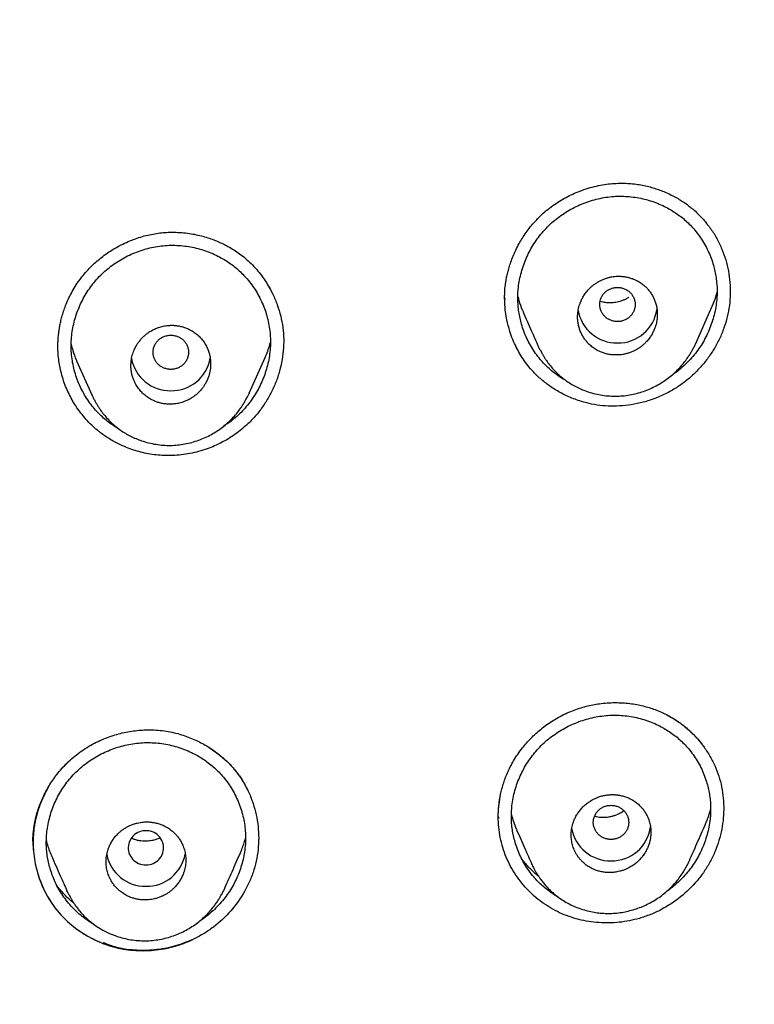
# Model space of a CAD drawing. Header units: millimetres. Extents: x 8 to 601, y 12 to 948.
# Tile 99 of 125: x 332 to 349, y 889 to 911. Entities that reach past the tile are written whole.
import ezdxf

# ---------------------------------------------------------------- set-up
doc = ezdxf.new("R2010")
doc.units = ezdxf.units.MM

msp = doc.modelspace()

# ---------------------------------------------------------------- linework, layer by layer
at = {"color": 7, "linetype": 'Continuous', "lineweight": 30}
for p, q in [((342.953, 905.114), (342.954, 905.097)), ((347.269, 904.092), (347.633, 904.917)), ((343.718, 904.014), (343.713, 904.025)), ((347.267, 904.093), (347.264, 904.086)), ((337.184, 902.966), (337.543, 903.778)), ((333.286, 903.703), (333.633, 902.917)), ((333.633, 902.918), (333.63, 902.927)), ((337.182, 902.966), (337.18, 902.961)), ((332.918, 894.459), (333.179, 894.716)), ((332.343, 893.251), (332.441, 893.632)), ((342.808, 893.404), (342.808, 893.391)), ((342.816, 893.393), (342.817, 893.368)), ((332.303, 892.75), (332.329, 893.174)), ((332.302, 892.833), (332.302, 892.825)), ((343.568, 892.326), (343.566, 892.33)), ((347.122, 892.41), (347.117, 892.398)), ((336.618, 891.768), (336.592, 891.708)), ((333.075, 891.709), (333.067, 891.73))]:
    msp.add_line(p, q, dxfattribs=at)
at = {"color": 7, "linetype": 'Continuous', "lineweight": 30, "flags": 128}
msp.add_lwpolyline([(334.85, 892.314), (334.893, 892.316), (334.935, 892.323), (334.976, 892.334), (335.016, 892.349), (335.053, 892.368), (335.089, 892.39), (335.122, 892.417), (335.151, 892.446), (335.178, 892.478), (335.2, 892.513), (335.219, 892.55), (335.233, 892.589), (335.243, 892.629), (335.249, 892.67), (335.25, 892.711), (335.247, 892.752), (335.239, 892.792), (335.227, 892.832), (335.21, 892.869), (335.189, 892.905), (335.165, 892.939), (335.137, 892.97), (335.106, 892.998), (335.071, 893.022), (335.035, 893.043), (334.996, 893.06), (334.956, 893.073), (334.914, 893.082), (334.872, 893.086), (334.829, 893.086), (334.787, 893.082), (334.745, 893.073), (334.705, 893.06), (334.666, 893.043), (334.629, 893.022), (334.595, 892.998), (334.564, 892.97), (334.536, 892.939), (334.511, 892.905), (334.491, 892.869), (334.474, 892.832), (334.462, 892.792), (334.454, 892.752), (334.45, 892.711), (334.452, 892.67), (334.457, 892.629), (334.467, 892.589), (334.482, 892.55), (334.5, 892.513), (334.523, 892.478), (334.549, 892.446), (334.579, 892.417), (334.612, 892.39), (334.647, 892.368), (334.685, 892.349), (334.725, 892.334), (334.766, 892.323), (334.808, 892.316), (334.85, 892.314)], dxfattribs=at)
at = {"color": 7, "linetype": 'Continuous', "lineweight": 30}
for centre, radius, start, end in [((345.487, 904.993), 0.89, 190.0392, 270.7981), ((345.512, 904.991), 0.889, 269.1499, 351.8222), ((335.4, 903.914), 0.891, 190.6953, 270.7616), ((335.425, 903.913), 0.89, 269.1698, 350.1696), ((345.341, 893.296), 0.891, 190.2315, 270.7959), ((345.366, 893.294), 0.889, 269.1477, 352.011), ((334.839, 892.723), 0.892, 191.4192, 270.7532), ((334.862, 892.722), 0.891, 269.2364, 349.479)]:
    msp.add_arc(centre, radius, start, end, dxfattribs=at)
for points, knots in [([(367.724, 842.606), (368.186, 843.834), (369.104, 846.279), (370.088, 850.049), (370.862, 853.83), (371.446, 857.622), (371.933, 861.808), (372.287, 866.387), (372.497, 871.352), (372.592, 876.9), (372.582, 883.029), (372.57, 889.759), (372.467, 896.508), (372.148, 903.286), (371.604, 908.942), (370.934, 913.465), (370.268, 916.863), (369.389, 920.247), (368.233, 923.591), (366.816, 926.668), (365.139, 929.432), (363.245, 931.847), (361.035, 933.992), (358.596, 935.846), (356.014, 937.444), (352.893, 939.047), (349.207, 940.568), (344.957, 941.937), (340.641, 943.02), (336.275, 943.847), (331.874, 944.416), (327.463, 944.74), (323.071, 944.867), (318.7, 944.878), (314.329, 944.865), (309.936, 944.738), (305.525, 944.416), (301.124, 943.848), (296.759, 943.02), (292.442, 941.939), (288.193, 940.568), (284.506, 939.048), (281.385, 937.445), (278.803, 935.848), (276.364, 933.992), (274.154, 931.848), (272.261, 929.432), (270.584, 926.668), (269.166, 923.592), (268.011, 920.247), (267.131, 916.863), (266.466, 913.465), (265.796, 908.942), (265.251, 903.286), (264.933, 896.508), (264.829, 889.759), (264.817, 883.029), (264.807, 876.449), (264.93, 869.996), (265.277, 863.671), (265.856, 858.212), (266.575, 853.627), (267.344, 849.914), (268.318, 846.213), (269.222, 843.812), (269.676, 842.606)], [0, 0, 0, 0, 0.01422, 0.028301, 0.042283, 0.056188, 0.070046, 0.088148, 0.106186, 0.124159, 0.148558, 0.172923, 0.197399, 0.221993, 0.24671, 0.259145, 0.27167, 0.284302, 0.297067, 0.309991, 0.320883, 0.3319, 0.342924, 0.353811, 0.364567, 0.375221, 0.391058, 0.40678, 0.422432, 0.438055, 0.453668, 0.469227, 0.484683, 0.500001, 0.515318, 0.530774, 0.546334, 0.561944, 0.577571, 0.59322, 0.608942, 0.624779, 0.635434, 0.646191, 0.657076, 0.668103, 0.679114, 0.690014, 0.702933, 0.7157, 0.728331, 0.740856, 0.753291, 0.778008, 0.802602, 0.827078, 0.851444, 0.875842, 0.898728, 0.921719, 0.944802, 0.958463, 0.9722, 0.986034, 1, 1, 1, 1]), ([(366.332, 842.728), (366.708, 843.715), (367.459, 845.689), (368.322, 848.729), (369.035, 851.799), (369.607, 854.894), (370.066, 858.003), (370.5, 861.715), (370.849, 866.034), (371.072, 870.955), (371.172, 876.1), (371.177, 881.465), (371.162, 887.054), (371.105, 892.646), (370.932, 898.243), (370.577, 903.84), (370.074, 908.492), (369.509, 912.198), (368.981, 914.964), (368.324, 917.709), (367.508, 920.417), (366.501, 923.069), (365.372, 925.421), (364.155, 927.464), (362.906, 929.211), (361.492, 930.837), (359.748, 932.485), (357.646, 934.094), (355.195, 935.625), (352.457, 937.048), (349.444, 938.344), (346.168, 939.5), (342.829, 940.466), (339.443, 941.262), (335.737, 941.953), (331.711, 942.482), (327.376, 942.809), (323.037, 942.941), (318.701, 942.955), (314.363, 942.94), (310.023, 942.807), (305.687, 942.482), (301.661, 941.953), (297.957, 941.263), (294.571, 940.467), (291.233, 939.499), (287.956, 938.343), (284.942, 937.048), (282.205, 935.625), (279.754, 934.094), (277.654, 932.484), (275.908, 930.838), (274.496, 929.211), (273.245, 927.464), (272.029, 925.42), (270.899, 923.069), (269.892, 920.417), (269.077, 917.709), (268.42, 914.965), (267.892, 912.198), (267.327, 908.493), (266.823, 903.84), (266.469, 898.244), (266.296, 892.647), (266.238, 887.054), (266.223, 881.465), (266.228, 876.175), (266.323, 871.179), (266.527, 866.482), (266.885, 861.789), (267.366, 857.69), (267.915, 854.186), (268.478, 851.272), (269.172, 848.382), (270.001, 845.519), (270.712, 843.659), (271.068, 842.728)], [0, 0, 0, 0, 0.011709, 0.0234, 0.035079, 0.046745, 0.058401, 0.070053, 0.08835, 0.106637, 0.124908, 0.145647, 0.166375, 0.187119, 0.207887, 0.228673, 0.249479, 0.259892, 0.270315, 0.28075, 0.291198, 0.301658, 0.31213, 0.319994, 0.327864, 0.335737, 0.343609, 0.354092, 0.364563, 0.37502, 0.38755, 0.400066, 0.41258, 0.425091, 0.437599, 0.45323, 0.468841, 0.484431, 0.499999, 0.515569, 0.531166, 0.546782, 0.562408, 0.574915, 0.587424, 0.599934, 0.612454, 0.624987, 0.635443, 0.645912, 0.656393, 0.664263, 0.672136, 0.680006, 0.687871, 0.698343, 0.708803, 0.71925, 0.729685, 0.740108, 0.750521, 0.771326, 0.792113, 0.81288, 0.833624, 0.854353, 0.875091, 0.892532, 0.909986, 0.927451, 0.944927, 0.955919, 0.966921, 0.977933, 0.988958, 1, 1, 1, 1]), ([(343.892, 907.091), (343.94, 907.13), (344.035, 907.205), (344.185, 907.305), (344.337, 907.393), (344.491, 907.468), (344.657, 907.538), (344.834, 907.599), (345.022, 907.648), (345.206, 907.683), (345.384, 907.704), (345.557, 907.713), (345.722, 907.71), (345.879, 907.696), (346.028, 907.674), (346.169, 907.644), (346.302, 907.609), (346.426, 907.568), (346.553, 907.52), (346.68, 907.463), (346.807, 907.398), (346.919, 907.332), (347.017, 907.268), (347.104, 907.205), (347.193, 907.135), (347.285, 907.055), (347.377, 906.963), (347.459, 906.872), (347.507, 906.812), (347.531, 906.782)], [0, 0, 0, 0, 0.044576, 0.088094, 0.130557, 0.171959, 0.212288, 0.261168, 0.308333, 0.35377, 0.397475, 0.439457, 0.479732, 0.518328, 0.555278, 0.590596, 0.624281, 0.656329, 0.686736, 0.724712, 0.75975, 0.791843, 0.82099, 0.847187, 0.871149, 0.905667, 0.938604, 0.970025, 1, 1, 1, 1]), ([(344.34, 903.251), (344.329, 903.257), (344.275, 903.286), (344.184, 903.345), (344.066, 903.429), (343.955, 903.522), (343.851, 903.623), (343.748, 903.737), (343.647, 903.867), (343.553, 904.012), (343.47, 904.165), (343.4, 904.324), (343.345, 904.48), (343.305, 904.629), (343.276, 904.772), (343.257, 904.917), (343.248, 905.062), (343.249, 905.209), (343.261, 905.365), (343.286, 905.529), (343.326, 905.701), (343.379, 905.869), (343.444, 906.033), (343.522, 906.192), (343.612, 906.344), (343.713, 906.489), (343.824, 906.627), (343.946, 906.755), (344.078, 906.873), (344.219, 906.982), (344.368, 907.079), (344.523, 907.165), (344.685, 907.239), (344.851, 907.302), (345.021, 907.351), (345.194, 907.388), (345.37, 907.411), (345.546, 907.421), (345.663, 907.415), (345.721, 907.413)], [0, 0, 0, 0, 0.006223, 0.030427, 0.054629, 0.078841, 0.103072, 0.127293, 0.156351, 0.18542, 0.214506, 0.243608, 0.272724, 0.297, 0.321285, 0.345585, 0.369909, 0.394258, 0.418575, 0.447718, 0.47684, 0.505948, 0.535042, 0.564119, 0.593172, 0.622199, 0.6512, 0.680187, 0.709192, 0.738234, 0.767313, 0.79642, 0.825542, 0.854663, 0.88377, 0.912853, 0.941913, 0.970958, 1, 1, 1, 1]), ([(345.721, 907.413), (345.78, 907.407), (345.896, 907.397), (346.069, 907.363), (346.238, 907.318), (346.403, 907.259), (346.553, 907.192), (346.69, 907.119), (346.814, 907.042), (346.931, 906.957), (347.043, 906.864), (347.148, 906.763), (347.252, 906.648), (347.352, 906.518), (347.447, 906.372), (347.53, 906.219), (347.6, 906.06), (347.654, 905.905), (347.694, 905.756), (347.722, 905.614), (347.741, 905.471), (347.75, 905.326), (347.749, 905.181), (347.737, 905.026), (347.713, 904.862), (347.673, 904.691), (347.62, 904.523), (347.555, 904.359), (347.477, 904.2), (347.388, 904.047), (347.287, 903.901), (347.175, 903.764), (347.053, 903.635), (346.921, 903.517), (346.809, 903.427), (346.738, 903.382), (346.717, 903.368)], [0, 0, 0, 0, 0.031781, 0.063581, 0.095401, 0.12724, 0.159096, 0.185658, 0.212235, 0.238838, 0.265479, 0.292162, 0.318804, 0.35072, 0.382601, 0.414455, 0.446284, 0.478085, 0.504564, 0.53102, 0.557455, 0.583876, 0.610293, 0.636724, 0.668473, 0.700264, 0.732092, 0.763945, 0.795804, 0.827652, 0.859476, 0.891269, 0.923035, 0.954778, 0.986515, 1, 1, 1, 1]), ([(342.951, 905.093), (342.951, 905.095), (342.951, 905.101), (342.951, 905.119), (342.951, 905.151), (342.952, 905.203), (342.954, 905.264), (342.959, 905.334), (342.967, 905.409), (342.979, 905.495), (342.997, 905.591), (343.02, 905.696), (343.051, 905.811), (343.091, 905.935), (343.142, 906.066), (343.204, 906.205), (343.274, 906.341), (343.352, 906.472), (343.436, 906.598), (343.531, 906.725), (343.639, 906.851), (343.759, 906.975), (343.847, 907.052), (343.892, 907.091)], [0, 0, 0, 0, 0.003668, 0.009027, 0.024974, 0.04798, 0.078076, 0.107266, 0.141002, 0.179286, 0.222178, 0.26972, 0.321936, 0.378843, 0.440447, 0.506742, 0.577701, 0.640365, 0.706192, 0.775131, 0.84712, 0.922095, 1, 1, 1, 1]), ([(347.527, 906.781), (347.554, 906.748), (347.637, 906.647), (347.748, 906.461), (347.861, 906.227), (347.947, 905.982), (348.008, 905.729), (348.043, 905.471), (348.051, 905.211), (348.031, 904.951), (347.983, 904.693), (347.908, 904.441), (347.807, 904.197), (347.681, 903.964), (347.533, 903.744), (347.364, 903.538), (347.175, 903.35), (346.97, 903.181), (346.82, 903.086), (346.745, 903.039)], [0, 0, 0, 0, 0.030273, 0.091114, 0.151801, 0.212396, 0.272921, 0.333381, 0.393781, 0.454147, 0.514544, 0.575029, 0.635614, 0.696305, 0.757066, 0.817848, 0.878604, 0.939313, 1, 1, 1, 1]), ([(333.301, 905.453), (333.335, 905.5), (333.401, 905.594), (333.512, 905.725), (333.628, 905.847), (333.751, 905.958), (333.877, 906.06), (334.015, 906.159), (334.165, 906.252), (334.326, 906.338), (334.488, 906.411), (334.65, 906.472), (334.811, 906.52), (334.97, 906.557), (335.125, 906.583), (335.278, 906.599), (335.426, 906.605), (335.582, 906.602), (335.743, 906.59), (335.907, 906.566), (336.063, 906.533), (336.21, 906.493), (336.347, 906.447), (336.475, 906.396), (336.593, 906.342), (336.714, 906.279), (336.839, 906.205), (336.967, 906.118), (337.098, 906.016), (337.227, 905.898), (337.353, 905.764), (337.468, 905.621), (337.57, 905.474), (337.627, 905.372), (337.655, 905.323)], [0, 0, 0, 0, 0.0332219, 0.0658649, 0.0979377, 0.1294387, 0.1603595, 0.1906876, 0.2262774, 0.2609709, 0.2947487, 0.3275973, 0.3595105, 0.39049, 0.4205465, 0.4497177, 0.4780265, 0.5054817, 0.5386017, 0.5703899, 0.6008392, 0.6299415, 0.6576892, 0.6840764, 0.7090992, 0.7327556, 0.762827, 0.7928332, 0.8228732, 0.8588858, 0.8948331, 0.930748, 0.9666502, 1, 1, 1, 1]), ([(334.257, 902.15), (334.243, 902.157), (334.187, 902.188), (334.093, 902.25), (333.976, 902.337), (333.865, 902.431), (333.761, 902.533), (333.658, 902.649), (333.558, 902.78), (333.464, 902.926), (333.382, 903.08), (333.312, 903.239), (333.255, 903.404), (333.21, 903.573), (333.18, 903.745), (333.163, 903.92), (333.161, 904.096), (333.173, 904.271), (333.199, 904.445), (333.238, 904.616), (333.291, 904.784), (333.356, 904.947), (333.434, 905.105), (333.523, 905.257), (333.624, 905.401), (333.736, 905.538), (333.858, 905.665), (333.99, 905.782), (334.131, 905.889), (334.28, 905.985), (334.436, 906.069), (334.598, 906.142), (334.765, 906.203), (334.936, 906.25), (335.11, 906.285), (335.285, 906.306), (335.462, 906.313), (335.579, 906.306), (335.638, 906.303)], [0, 0, 0, 0, 0.007778, 0.031944, 0.056105, 0.080271, 0.104451, 0.128618, 0.157613, 0.186617, 0.215641, 0.244684, 0.273749, 0.302836, 0.33195, 0.361103, 0.39031, 0.419484, 0.448606, 0.477696, 0.506762, 0.535808, 0.56483, 0.593827, 0.6228, 0.651755, 0.680705, 0.709674, 0.738678, 0.767715, 0.796778, 0.825853, 0.854925, 0.883981, 0.913012, 0.942019, 0.971014, 1, 1, 1, 1]), ([(335.638, 906.303), (335.696, 906.296), (335.813, 906.284), (335.985, 906.248), (336.155, 906.2), (336.319, 906.139), (336.47, 906.07), (336.607, 905.994), (336.73, 905.915), (336.847, 905.829), (336.959, 905.734), (337.063, 905.631), (337.167, 905.515), (337.267, 905.383), (337.361, 905.237), (337.443, 905.083), (337.513, 904.923), (337.57, 904.759), (337.614, 904.59), (337.645, 904.419), (337.661, 904.246), (337.664, 904.072), (337.652, 903.898), (337.626, 903.725), (337.586, 903.554), (337.534, 903.386), (337.469, 903.223), (337.391, 903.064), (337.302, 902.912), (337.201, 902.767), (337.09, 902.63), (336.968, 902.503), (336.836, 902.385), (336.714, 902.291), (336.634, 902.241), (336.604, 902.222)], [0, 0, 0, 0, 0.031585, 0.063187, 0.094811, 0.126459, 0.158128, 0.184539, 0.210971, 0.237433, 0.263938, 0.290485, 0.316984, 0.348724, 0.380421, 0.412089, 0.443731, 0.475346, 0.506932, 0.53849, 0.570027, 0.601558, 0.633107, 0.664693, 0.696318, 0.727975, 0.759651, 0.791327, 0.822987, 0.854619, 0.886219, 0.917793, 0.949348, 0.980902, 1, 1, 1, 1]), ([(345.499, 903.831), (345.52, 903.832), (345.562, 903.834), (345.628, 903.843), (345.697, 903.858), (345.77, 903.88), (345.841, 903.908), (345.907, 903.94), (345.969, 903.976), (346.027, 904.016), (346.083, 904.061), (346.141, 904.116), (346.2, 904.183), (346.256, 904.261), (346.302, 904.342), (346.336, 904.418), (346.361, 904.49), (346.378, 904.555), (346.39, 904.62), (346.397, 904.683), (346.4, 904.755), (346.397, 904.835), (346.384, 904.923), (346.362, 905.008), (346.332, 905.09), (346.293, 905.168), (346.248, 905.241), (346.196, 905.308), (346.132, 905.376), (346.055, 905.441), (345.962, 905.501), (345.867, 905.546), (345.774, 905.577), (345.704, 905.594), (345.65, 905.602), (345.612, 905.606), (345.575, 905.609), (345.537, 905.61), (345.491, 905.61), (345.436, 905.606), (345.37, 905.597), (345.301, 905.582), (345.228, 905.56), (345.158, 905.533), (345.091, 905.501), (345.03, 905.465), (344.971, 905.424), (344.916, 905.38), (344.857, 905.324), (344.798, 905.257), (344.742, 905.179), (344.696, 905.098), (344.661, 905.021), (344.637, 904.949), (344.62, 904.884), (344.608, 904.82), (344.601, 904.757), (344.598, 904.686), (344.602, 904.605), (344.615, 904.517), (344.637, 904.432), (344.667, 904.35), (344.705, 904.272), (344.751, 904.199), (344.803, 904.132), (344.866, 904.065), (344.943, 904), (345.036, 903.939), (345.131, 903.894), (345.224, 903.863), (345.312, 903.843), (345.405, 903.831), (345.467, 903.831), (345.499, 903.831)], [0, 0, 0, 0, 0.010899, 0.022616, 0.035153, 0.048508, 0.062682, 0.075181, 0.087681, 0.100183, 0.112686, 0.12519, 0.142597, 0.159491, 0.175875, 0.191748, 0.204082, 0.216091, 0.227774, 0.239134, 0.250171, 0.266146, 0.282014, 0.297777, 0.313438, 0.329002, 0.344471, 0.359848, 0.375137, 0.394377, 0.414244, 0.434743, 0.450541, 0.466699, 0.473267, 0.479892, 0.486576, 0.493319, 0.50012, 0.511053, 0.522768, 0.535266, 0.548545, 0.562607, 0.575098, 0.58759, 0.600085, 0.612581, 0.625079, 0.642662, 0.659683, 0.676142, 0.69204, 0.704356, 0.716314, 0.727915, 0.739159, 0.750046, 0.766134, 0.782085, 0.797901, 0.813585, 0.829141, 0.844571, 0.85988, 0.87507, 0.894309, 0.914171, 0.934664, 0.950455, 0.966607, 0.983121, 1, 1, 1, 1]), ([(332.863, 904.024), (332.863, 904.026), (332.863, 904.03), (332.863, 904.042), (332.863, 904.065), (332.864, 904.1), (332.865, 904.145), (332.868, 904.202), (332.874, 904.269), (332.882, 904.347), (332.895, 904.435), (332.913, 904.533), (332.938, 904.641), (332.971, 904.759), (333.012, 904.885), (333.065, 905.019), (333.13, 905.16), (333.207, 905.307), (333.269, 905.403), (333.301, 905.453)], [0, 0, 0, 0, 0.004402, 0.010391, 0.027371, 0.051196, 0.081949, 0.119671, 0.164392, 0.216137, 0.274925, 0.340777, 0.413709, 0.49373, 0.580846, 0.675049, 0.776324, 0.884649, 1, 1, 1, 1]), ([(337.604, 905.409), (337.643, 905.342), (337.726, 905.198), (337.821, 904.963), (337.898, 904.711), (337.946, 904.452), (337.966, 904.189), (337.957, 903.925), (337.919, 903.663), (337.854, 903.404), (337.762, 903.153), (337.646, 902.911), (337.505, 902.682), (337.344, 902.468), (337.218, 902.341), (337.155, 902.277)], [0, 0, 0, 0, 0.068521, 0.146172, 0.223688, 0.301021, 0.378164, 0.455366, 0.532878, 0.610671, 0.688645, 0.766674, 0.844628, 0.922413, 1, 1, 1, 1]), ([(345.499, 905.358), (345.473, 905.357), (345.421, 905.354), (345.345, 905.331), (345.276, 905.295), (345.215, 905.247), (345.165, 905.188), (345.128, 905.121), (345.105, 905.048), (345.097, 904.972), (345.105, 904.896), (345.128, 904.823), (345.165, 904.756), (345.215, 904.697), (345.276, 904.649), (345.345, 904.613), (345.421, 904.591), (345.499, 904.583), (345.578, 904.591), (345.653, 904.613), (345.723, 904.649), (345.784, 904.697), (345.834, 904.756), (345.871, 904.823), (345.894, 904.896), (345.902, 904.972), (345.894, 905.048), (345.871, 905.121), (345.834, 905.188), (345.784, 905.247), (345.723, 905.295), (345.653, 905.331), (345.578, 905.354), (345.525, 905.357), (345.499, 905.358)], [0, 0, 0, 0, 0.031244, 0.0625, 0.093756, 0.125, 0.156244, 0.1875, 0.218756, 0.25, 0.281244, 0.3125, 0.343756, 0.375, 0.406244, 0.4375, 0.468756, 0.5, 0.531244, 0.5625, 0.593756, 0.625, 0.656244, 0.6875, 0.718756, 0.75, 0.781244, 0.8125, 0.843756, 0.875, 0.906244, 0.9375, 0.968756, 1, 1, 1, 1]), ([(346.745, 903.039), (346.659, 902.993), (346.488, 902.9), (346.219, 902.8), (345.949, 902.728), (345.68, 902.686), (345.417, 902.671), (345.162, 902.682), (344.918, 902.718), (344.663, 902.783), (344.402, 902.88), (344.143, 903.012), (343.912, 903.166), (343.71, 903.335), (343.536, 903.515), (343.365, 903.736), (343.201, 904.014), (343.074, 904.325), (342.995, 904.631), (342.955, 904.886), (342.955, 905.053), (342.955, 905.123)], [0, 0, 0, 0, 0.055084, 0.108936, 0.161474, 0.21261, 0.26228, 0.31046, 0.357169, 0.402421, 0.460484, 0.515986, 0.568929, 0.619325, 0.667212, 0.712652, 0.779457, 0.852628, 0.904953, 0.96005, 1, 1, 1, 1]), ([(343.251, 905.154), (343.258, 905.124), (343.282, 905.021), (343.324, 904.901), (343.364, 904.816), (343.374, 904.797)], [0, 0, 0, 0, 0.247898, 0.830838, 1, 1, 1, 1]), ([(345.759, 905.136), (345.741, 905.125), (345.702, 905.101), (345.641, 905.073), (345.58, 905.049), (345.521, 905.032), (345.461, 905.019), (345.396, 905.01), (345.324, 905.007), (345.246, 905.011), (345.172, 905.023), (345.126, 905.037), (345.107, 905.043)], [0, 0, 0, 0, 0.09455, 0.195309, 0.289178, 0.376185, 0.460895, 0.555929, 0.662051, 0.779262, 0.907452, 1, 1, 1, 1]), ([(347.632, 904.917), (347.634, 904.922), (347.671, 904.995), (347.711, 905.107), (347.739, 905.215), (347.748, 905.25)], [0, 0, 0, 0, 0.045689, 0.693676, 1, 1, 1, 1]), ([(343.372, 904.796), (343.432, 904.659), (343.547, 904.398), (343.661, 904.138), (343.716, 904.014)], [0, 0, 0, 0, 0.519614, 1, 1, 1, 1]), ([(335.412, 902.72), (335.443, 902.722), (335.507, 902.725), (335.608, 902.744), (335.706, 902.773), (335.799, 902.813), (335.866, 902.85), (335.916, 902.883), (335.95, 902.908), (335.984, 902.934), (336.017, 902.963), (336.058, 903.003), (336.103, 903.053), (336.148, 903.111), (336.177, 903.157), (336.195, 903.188), (336.206, 903.208), (336.216, 903.226), (336.224, 903.243), (336.231, 903.259), (336.237, 903.273), (336.251, 903.305), (336.27, 903.356), (336.29, 903.427), (336.303, 903.496), (336.31, 903.562), (336.313, 903.637), (336.309, 903.719), (336.295, 903.809), (336.272, 903.895), (336.238, 903.986), (336.19, 904.08), (336.126, 904.172), (336.051, 904.255), (335.965, 904.328), (335.869, 904.39), (335.773, 904.436), (335.68, 904.468), (335.611, 904.485), (335.558, 904.493), (335.521, 904.498), (335.485, 904.501), (335.448, 904.502), (335.393, 904.502), (335.315, 904.496), (335.214, 904.478), (335.115, 904.448), (335.023, 904.408), (334.958, 904.372), (334.912, 904.342), (334.884, 904.322), (334.857, 904.301), (334.829, 904.278), (334.802, 904.254), (334.764, 904.217), (334.718, 904.166), (334.672, 904.104), (334.643, 904.059), (334.625, 904.028), (334.616, 904.011), (334.608, 903.995), (334.601, 903.981), (334.595, 903.968), (334.59, 903.956), (334.585, 903.946), (334.574, 903.92), (334.558, 903.878), (334.541, 903.818), (334.527, 903.76), (334.518, 903.703), (334.513, 903.649), (334.511, 903.582), (334.515, 903.503), (334.529, 903.413), (334.552, 903.326), (334.586, 903.235), (334.635, 903.142), (334.699, 903.05), (334.774, 902.967), (334.859, 902.894), (334.954, 902.832), (335.05, 902.786), (335.143, 902.754), (335.231, 902.733), (335.321, 902.721), (335.381, 902.72), (335.412, 902.72)], [0, 0, 0, 0, 0.016154, 0.034187, 0.054102, 0.070278, 0.087513, 0.094707, 0.102071, 0.109604, 0.117307, 0.12518, 0.139939, 0.152961, 0.164247, 0.168553, 0.172539, 0.176207, 0.179555, 0.182584, 0.185294, 0.187685, 0.201301, 0.214357, 0.226853, 0.238789, 0.250164, 0.266695, 0.282964, 0.29897, 0.314717, 0.335304, 0.355436, 0.375117, 0.395173, 0.415531, 0.436198, 0.451907, 0.467794, 0.474201, 0.480637, 0.487102, 0.493596, 0.500119, 0.51653, 0.534703, 0.554638, 0.570751, 0.587857, 0.593782, 0.599818, 0.605964, 0.61222, 0.618587, 0.625064, 0.640867, 0.654514, 0.666005, 0.669759, 0.673209, 0.676355, 0.679199, 0.681738, 0.683975, 0.685908, 0.687537, 0.699049, 0.710123, 0.72076, 0.730959, 0.740721, 0.750045, 0.766683, 0.783029, 0.799085, 0.814853, 0.835424, 0.855491, 0.875056, 0.895105, 0.915457, 0.936115, 0.951818, 0.967699, 0.983759, 1, 1, 1, 1]), ([(335.412, 904.279), (335.386, 904.277), (335.334, 904.274), (335.258, 904.251), (335.189, 904.216), (335.127, 904.168), (335.078, 904.108), (335.041, 904.041), (335.018, 903.968), (335.009, 903.893), (335.018, 903.817), (335.041, 903.744), (335.078, 903.677), (335.127, 903.618), (335.189, 903.569), (335.258, 903.534), (335.334, 903.511), (335.412, 903.504), (335.491, 903.511), (335.566, 903.534), (335.636, 903.569), (335.697, 903.618), (335.747, 903.677), (335.784, 903.744), (335.807, 903.817), (335.815, 903.893), (335.807, 903.968), (335.784, 904.041), (335.747, 904.108), (335.697, 904.168), (335.636, 904.216), (335.566, 904.251), (335.491, 904.274), (335.438, 904.277), (335.412, 904.279)], [0, 0, 0, 0, 0.031244, 0.0625, 0.093756, 0.125, 0.156244, 0.1875, 0.218756, 0.25, 0.281244, 0.3125, 0.343756, 0.375, 0.406244, 0.4375, 0.468756, 0.5, 0.531244, 0.5625, 0.593756, 0.625, 0.656244, 0.6875, 0.718756, 0.75, 0.781244, 0.8125, 0.843756, 0.875, 0.906244, 0.9375, 0.968756, 1, 1, 1, 1]), ([(337.155, 902.277), (337.108, 902.235), (337.016, 902.151), (336.868, 902.04), (336.715, 901.94), (336.559, 901.852), (336.399, 901.776), (336.227, 901.707), (336.042, 901.649), (335.846, 901.603), (335.65, 901.573), (335.456, 901.558), (335.267, 901.558), (335.082, 901.572), (334.904, 901.598), (334.733, 901.635), (334.569, 901.683), (334.421, 901.737), (334.288, 901.795), (334.17, 901.853), (334.057, 901.917), (333.95, 901.984), (333.85, 902.055), (333.74, 902.141), (333.622, 902.246), (333.496, 902.376), (333.376, 902.521), (333.271, 902.669), (333.18, 902.819), (333.104, 902.967), (333.035, 903.124), (332.976, 903.29), (332.93, 903.455), (332.896, 903.617), (332.875, 903.774), (332.863, 903.911), (332.864, 903.996), (332.864, 904.026)], [0, 0, 0, 0, 0.031779, 0.063028, 0.093771, 0.124026, 0.153809, 0.183133, 0.21773, 0.25171, 0.2851, 0.317926, 0.350002, 0.381268, 0.411757, 0.441494, 0.470496, 0.498774, 0.521793, 0.54432, 0.56636, 0.587916, 0.608995, 0.629602, 0.659228, 0.690122, 0.722306, 0.755796, 0.783536, 0.812118, 0.841538, 0.871795, 0.902885, 0.929433, 0.95656, 0.984224, 1, 1, 1, 1]), ([(333.163, 904.068), (333.175, 904.023), (333.205, 903.904), (333.248, 903.782), (333.284, 903.708), (333.287, 903.703)], [0, 0, 0, 0, 0.360668, 0.9585465, 1, 1, 1, 1]), ([(337.542, 903.778), (337.547, 903.789), (337.574, 903.846), (337.614, 903.958), (337.648, 904.059), (337.661, 904.112), (337.661, 904.112)], [0, 0, 0, 0, 0.099948, 0.53737, 0.999334, 1, 1, 1, 1]), ([(343.712, 904.024), (343.716, 904.015), (343.725, 903.996), (343.742, 903.964), (343.762, 903.928), (343.787, 903.883), (343.816, 903.83), (343.853, 903.769), (343.901, 903.694), (343.966, 903.606), (344.049, 903.507), (344.147, 903.407), (344.251, 903.316), (344.36, 903.235), (344.471, 903.164), (344.588, 903.1), (344.711, 903.045), (344.846, 902.994), (344.996, 902.952), (345.159, 902.92), (345.323, 902.903), (345.488, 902.899), (345.652, 902.91), (345.813, 902.934), (345.971, 902.972), (346.124, 903.021), (346.271, 903.082), (346.41, 903.153), (346.541, 903.233), (346.663, 903.321), (346.777, 903.416), (346.881, 903.517), (346.976, 903.624), (347.052, 903.723), (347.111, 903.81), (347.155, 903.88), (347.189, 903.939), (347.215, 903.987), (347.235, 904.024), (347.251, 904.057), (347.26, 904.077), (347.264, 904.086)], [0, 0, 0, 0, 0.008341, 0.016893, 0.025968, 0.035872, 0.050735, 0.066817, 0.083819, 0.11105, 0.140367, 0.171792, 0.205365, 0.233765, 0.263416, 0.293655, 0.32372, 0.353621, 0.390778, 0.427714, 0.464445, 0.501, 0.537414, 0.573662, 0.609545, 0.64509, 0.680239, 0.714728, 0.748576, 0.781817, 0.814485, 0.846619, 0.878258, 0.909348, 0.929629, 0.948095, 0.964217, 0.974844, 0.984288, 0.992634, 1, 1, 1, 1]), ([(333.629, 902.926), (333.633, 902.918), (333.641, 902.9), (333.658, 902.869), (333.677, 902.833), (333.702, 902.789), (333.731, 902.735), (333.767, 902.674), (333.816, 902.599), (333.88, 902.51), (333.964, 902.41), (334.062, 902.309), (334.166, 902.217), (334.275, 902.134), (334.386, 902.062), (334.503, 901.997), (334.626, 901.941), (334.761, 901.889), (334.911, 901.845), (335.074, 901.811), (335.239, 901.792), (335.404, 901.787), (335.568, 901.796), (335.73, 901.82), (335.889, 901.856), (336.042, 901.905), (336.189, 901.965), (336.329, 902.035), (336.46, 902.114), (336.583, 902.201), (336.696, 902.296), (336.8, 902.397), (336.895, 902.503), (336.971, 902.602), (337.029, 902.689), (337.072, 902.758), (337.106, 902.817), (337.132, 902.864), (337.152, 902.901), (337.168, 902.933), (337.177, 902.952), (337.181, 902.961)], [0, 0, 0, 0, 0.008091, 0.016435, 0.025375, 0.035229, 0.050139, 0.066265, 0.083309, 0.110597, 0.139971, 0.171456, 0.205098, 0.233557, 0.263269, 0.293509, 0.323579, 0.353491, 0.39067, 0.427636, 0.46441, 0.501019, 0.537503, 0.573829, 0.609794, 0.645428, 0.680656, 0.71522, 0.749137, 0.782436, 0.81515, 0.847311, 0.878956, 0.910032, 0.930284, 0.948656, 0.964659, 0.975183, 0.984514, 0.992745, 1, 1, 1, 1]), ([(344.365, 895.748), (344.417, 895.77), (344.519, 895.814), (344.676, 895.866), (344.83, 895.908), (344.982, 895.939), (345.143, 895.963), (345.312, 895.978), (345.488, 895.981), (345.656, 895.974), (345.817, 895.956), (345.97, 895.93), (346.114, 895.897), (346.25, 895.857), (346.391, 895.807), (346.533, 895.746), (346.673, 895.674), (346.799, 895.599), (346.911, 895.523), (347.009, 895.448), (347.095, 895.376), (347.17, 895.308), (347.234, 895.245), (347.288, 895.188), (347.334, 895.136), (347.372, 895.09), (347.408, 895.043), (347.441, 894.996), (347.46, 894.969), (347.468, 894.956)], [0, 0, 0, 0, 0.047589, 0.093891, 0.138942, 0.182768, 0.225384, 0.276966, 0.326689, 0.374564, 0.4206, 0.464807, 0.507197, 0.547785, 0.586584, 0.635479, 0.681058, 0.723357, 0.762396, 0.798186, 0.830731, 0.860035, 0.886098, 0.908921, 0.928613, 0.946209, 0.962029, 0.982652, 1, 1, 1, 1]), ([(342.807, 893.363), (342.807, 893.365), (342.807, 893.372), (342.807, 893.39), (342.807, 893.419), (342.808, 893.462), (342.809, 893.517), (342.814, 893.586), (342.821, 893.67), (342.834, 893.769), (342.853, 893.881), (342.881, 894.006), (342.917, 894.134), (342.961, 894.264), (343.014, 894.394), (343.077, 894.53), (343.155, 894.67), (343.246, 894.814), (343.343, 894.946), (343.443, 895.067), (343.544, 895.175), (343.654, 895.282), (343.775, 895.386), (343.907, 895.486), (344.049, 895.581), (344.202, 895.671), (344.31, 895.722), (344.365, 895.748)], [0, 0, 0, 0, 0.003124, 0.007996, 0.018653, 0.033365, 0.052148, 0.075012, 0.103903, 0.137449, 0.175655, 0.218524, 0.266062, 0.309253, 0.355702, 0.405403, 0.45832, 0.514478, 0.573906, 0.620641, 0.669235, 0.719692, 0.772014, 0.826202, 0.882257, 0.940184, 1, 1, 1, 1]), ([(344.166, 891.584), (344.163, 891.586), (344.118, 891.61), (344.034, 891.664), (343.917, 891.747), (343.807, 891.839), (343.703, 891.937), (343.6, 892.05), (343.5, 892.178), (343.406, 892.322), (343.323, 892.473), (343.253, 892.63), (343.199, 892.784), (343.158, 892.932), (343.13, 893.073), (343.111, 893.217), (343.102, 893.361), (343.104, 893.507), (343.116, 893.661), (343.141, 893.825), (343.181, 893.995), (343.235, 894.162), (343.301, 894.325), (343.38, 894.482), (343.47, 894.633), (343.571, 894.778), (343.684, 894.914), (343.807, 895.041), (343.939, 895.158), (344.081, 895.265), (344.23, 895.361), (344.386, 895.446), (344.548, 895.52), (344.714, 895.581), (344.885, 895.63), (345.058, 895.666), (345.233, 895.689), (345.408, 895.698), (345.525, 895.693), (345.583, 895.691)], [0, 0, 0, 0, 0.001761, 0.026073, 0.05038, 0.074692, 0.09902, 0.123342, 0.15253, 0.181731, 0.210951, 0.240188, 0.269439, 0.293827, 0.318227, 0.342644, 0.36709, 0.391563, 0.415998, 0.44528, 0.474537, 0.503777, 0.533001, 0.562205, 0.591385, 0.620537, 0.649663, 0.678776, 0.707908, 0.737076, 0.766283, 0.795519, 0.824772, 0.854025, 0.883265, 0.91248, 0.941668, 0.970838, 1, 1, 1, 1]), ([(345.583, 895.691), (345.642, 895.685), (345.758, 895.675), (345.929, 895.642), (346.098, 895.597), (346.262, 895.54), (346.412, 895.474), (346.548, 895.401), (346.671, 895.326), (346.789, 895.242), (346.9, 895.15), (347.004, 895.05), (347.108, 894.937), (347.208, 894.808), (347.303, 894.664), (347.385, 894.513), (347.455, 894.356), (347.509, 894.203), (347.549, 894.056), (347.577, 893.915), (347.595, 893.773), (347.604, 893.629), (347.603, 893.485), (347.591, 893.332), (347.566, 893.169), (347.526, 892.999), (347.472, 892.832), (347.406, 892.669), (347.328, 892.511), (347.238, 892.36), (347.136, 892.215), (347.024, 892.078), (346.901, 891.95), (346.769, 891.833), (346.668, 891.754), (346.61, 891.716), (346.602, 891.711)], [0, 0, 0, 0, 0.0320272, 0.0640725, 0.0961393, 0.1282276, 0.1603376, 0.1871171, 0.2139196, 0.2407553, 0.2676399, 0.2945707, 0.3214529, 0.353651, 0.3858048, 0.4179239, 0.4500108, 0.4820643, 0.5087512, 0.5354153, 0.5620607, 0.5886963, 0.6153351, 0.6419871, 0.6739992, 0.7060521, 0.7381406, 0.7702514, 0.8023676, 0.8344719, 0.8665513, 0.8986003, 0.9306241, 0.9626219, 0.9946122, 1, 1, 1, 1]), ([(346.642, 895.688), (346.71, 895.649), (346.851, 895.568), (347.049, 895.417), (347.235, 895.244), (347.403, 895.052), (347.549, 894.843), (347.672, 894.62), (347.771, 894.384), (347.842, 894.139), (347.886, 893.886), (347.903, 893.63), (347.891, 893.288), (347.825, 892.948), (347.709, 892.622), (347.597, 892.386), (347.461, 892.163), (347.249, 891.885), (346.933, 891.578), (346.563, 891.337), (346.244, 891.187), (346.077, 891.132), (345.993, 891.105)], [0, 0, 0, 0, 0.039835, 0.083429, 0.127023, 0.170626, 0.214249, 0.257919, 0.301691, 0.345449, 0.389087, 0.432675, 0.476246, 0.56326, 0.606825, 0.650421, 0.694018, 0.737607, 0.824811, 0.912232, 0.956076, 1, 1, 1, 1]), ([(333.243, 894.772), (333.295, 894.812), (333.398, 894.892), (333.561, 894.994), (333.726, 895.084), (333.894, 895.161), (334.063, 895.224), (334.232, 895.275), (334.4, 895.315), (334.565, 895.342), (334.728, 895.36), (334.9, 895.367), (335.079, 895.363), (335.265, 895.344), (335.442, 895.312), (335.61, 895.27), (335.769, 895.218), (335.918, 895.159), (336.058, 895.094), (336.194, 895.021), (336.325, 894.939), (336.451, 894.85), (336.564, 894.759), (336.666, 894.668), (336.757, 894.576), (336.837, 894.486), (336.91, 894.395), (336.976, 894.304), (337.033, 894.216), (337.08, 894.136), (337.117, 894.065), (337.147, 894.005), (337.164, 893.969), (337.171, 893.953)], [0, 0, 0, 0, 0.041966, 0.083053, 0.123276, 0.162636, 0.201127, 0.238742, 0.27547, 0.311306, 0.346248, 0.380301, 0.421625, 0.461604, 0.500262, 0.537605, 0.573642, 0.608374, 0.641798, 0.673911, 0.709001, 0.742373, 0.774027, 0.803965, 0.832192, 0.858642, 0.883149, 0.909282, 0.932774, 0.953571, 0.971678, 0.987136, 1, 1, 1, 1]), ([(333.665, 890.979), (333.652, 890.986), (333.588, 891.021), (333.481, 891.096), (333.344, 891.203), (333.217, 891.321), (333.101, 891.449), (332.996, 891.586), (332.902, 891.73), (332.819, 891.882), (332.75, 892.04), (332.696, 892.194), (332.655, 892.342), (332.627, 892.484), (332.608, 892.627), (332.599, 892.772), (332.601, 892.917), (332.613, 893.071), (332.638, 893.234), (332.678, 893.404), (332.731, 893.57), (332.797, 893.732), (332.875, 893.888), (332.965, 894.038), (333.066, 894.181), (333.178, 894.316), (333.301, 894.442), (333.434, 894.558), (333.575, 894.663), (333.725, 894.758), (333.881, 894.841), (334.043, 894.913), (334.21, 894.972), (334.381, 895.019), (334.554, 895.053), (334.73, 895.073), (334.906, 895.08), (335.023, 895.073), (335.082, 895.07)], [0, 0, 0, 0, 0.007495, 0.036637, 0.065775, 0.094927, 0.124071, 0.153215, 0.182373, 0.211549, 0.240747, 0.269966, 0.294333, 0.318719, 0.343131, 0.36758, 0.392062, 0.416501, 0.445779, 0.475022, 0.50424, 0.533435, 0.562605, 0.591751, 0.62087, 0.649971, 0.679069, 0.708185, 0.737335, 0.76652, 0.795733, 0.824959, 0.854183, 0.883391, 0.912574, 0.941731, 0.970871, 1, 1, 1, 1]), ([(335.082, 895.07), (335.14, 895.064), (335.256, 895.051), (335.428, 895.016), (335.597, 894.969), (335.761, 894.908), (335.912, 894.84), (336.048, 894.765), (336.171, 894.687), (336.288, 894.601), (336.399, 894.508), (336.503, 894.407), (336.607, 894.292), (336.707, 894.162), (336.801, 894.017), (336.883, 893.864), (336.952, 893.707), (337.009, 893.544), (337.053, 893.377), (337.083, 893.208), (337.1, 893.036), (337.102, 892.864), (337.09, 892.691), (337.063, 892.52), (337.024, 892.35), (336.971, 892.184), (336.905, 892.022), (336.827, 891.865), (336.737, 891.715), (336.636, 891.571), (336.524, 891.435), (336.401, 891.309), (336.269, 891.193), (336.158, 891.108), (336.089, 891.065), (336.07, 891.053)], [0, 0, 0, 0, 0.031801, 0.063618, 0.095459, 0.127324, 0.159215, 0.185815, 0.212441, 0.239103, 0.265815, 0.292573, 0.319278, 0.351258, 0.383191, 0.415088, 0.446954, 0.478789, 0.510593, 0.54237, 0.574129, 0.605888, 0.637667, 0.66948, 0.701332, 0.733214, 0.765114, 0.797013, 0.828896, 0.860751, 0.892573, 0.924371, 0.956148, 0.987923, 1, 1, 1, 1]), ([(336.28, 894.966), (336.419, 894.866), (336.631, 894.714), (336.864, 894.455), (337.02, 894.24), (337.15, 894.009), (337.288, 893.684), (337.393, 893.254), (337.405, 892.812), (337.358, 892.462), (337.294, 892.204), (337.201, 891.954), (337.042, 891.635), (336.782, 891.267), (336.451, 890.958), (336.153, 890.753), (335.992, 890.671), (335.911, 890.63)], [0, 0, 0, 0, 0.096895, 0.147173, 0.197636, 0.248127, 0.298452, 0.398679, 0.498643, 0.548641, 0.598676, 0.648754, 0.698853, 0.799064, 0.899394, 0.94966, 1, 1, 1, 1]), ([(332.302, 892.815), (332.302, 892.821), (332.302, 892.832), (332.3, 892.85), (332.299, 892.867), (332.298, 892.886), (332.299, 892.909), (332.3, 892.938), (332.302, 892.979), (332.306, 893.031), (332.313, 893.098), (332.324, 893.176), (332.339, 893.265), (332.36, 893.365), (332.389, 893.476), (332.427, 893.597), (332.475, 893.728), (332.536, 893.866), (332.605, 894.003), (332.683, 894.137), (332.769, 894.265), (332.866, 894.395), (332.978, 894.525), (333.103, 894.653), (333.196, 894.732), (333.243, 894.772)], [0, 0, 0, 0, 0.013153, 0.024627, 0.034472, 0.042858, 0.05283, 0.065605, 0.082006, 0.106469, 0.136143, 0.171025, 0.211118, 0.25648, 0.307145, 0.363131, 0.42445, 0.491098, 0.563053, 0.62704, 0.694639, 0.765796, 0.840449, 0.918534, 1, 1, 1, 1]), ([(332.642, 894.063), (332.575, 893.935), (332.438, 893.671), (332.324, 893.237), (332.288, 892.785), (332.339, 892.335), (332.468, 891.902), (332.673, 891.499), (332.952, 891.144), (333.293, 890.846), (333.684, 890.612), (334.112, 890.451), (334.565, 890.372), (335.026, 890.376), (335.483, 890.454), (335.768, 890.571), (335.911, 890.63)], [0, 0, 0, 0, 0.068046, 0.139712, 0.211232, 0.282991, 0.354817, 0.42645, 0.497947, 0.569596, 0.64134, 0.713044, 0.784669, 0.856346, 0.928121, 1, 1, 1, 1]), ([(345.993, 891.105), (345.843, 891.07), (345.542, 891), (345.078, 890.998), (344.621, 891.069), (344.186, 891.222), (343.79, 891.456), (343.445, 891.76), (343.162, 892.125), (342.951, 892.538), (342.828, 892.988), (342.79, 893.452), (342.837, 893.758), (342.86, 893.907)], [0, 0, 0, 0, 0.089374, 0.179414, 0.269807, 0.36019, 0.45071, 0.541837, 0.63349, 0.725497, 0.81786, 0.910741, 1, 1, 1, 1]), ([(345.353, 892.141), (345.365, 892.142), (345.392, 892.143), (345.436, 892.147), (345.49, 892.156), (345.552, 892.169), (345.623, 892.19), (345.691, 892.216), (345.752, 892.246), (345.802, 892.274), (345.848, 892.303), (345.889, 892.333), (345.926, 892.362), (345.959, 892.391), (346.002, 892.433), (346.054, 892.491), (346.11, 892.568), (346.156, 892.648), (346.193, 892.73), (346.22, 892.811), (346.24, 892.893), (346.251, 892.973), (346.255, 893.064), (346.248, 893.166), (346.226, 893.278), (346.191, 893.377), (346.149, 893.463), (346.111, 893.524), (346.077, 893.571), (346.049, 893.604), (346.02, 893.637), (345.976, 893.68), (345.912, 893.734), (345.823, 893.791), (345.73, 893.836), (345.638, 893.868), (345.571, 893.884), (345.525, 893.891), (345.501, 893.895), (345.477, 893.898), (345.453, 893.9), (345.428, 893.901), (345.403, 893.902), (345.378, 893.902), (345.35, 893.901), (345.316, 893.9), (345.273, 893.895), (345.228, 893.889), (345.185, 893.88), (345.146, 893.871), (345.103, 893.858), (345.057, 893.842), (345.007, 893.822), (344.956, 893.798), (344.905, 893.769), (344.859, 893.74), (344.818, 893.711), (344.781, 893.681), (344.749, 893.652), (344.705, 893.61), (344.653, 893.552), (344.597, 893.475), (344.551, 893.395), (344.516, 893.319), (344.491, 893.248), (344.474, 893.182), (344.462, 893.118), (344.455, 893.055), (344.452, 892.974), (344.458, 892.877), (344.481, 892.764), (344.514, 892.67), (344.55, 892.594), (344.585, 892.535), (344.624, 892.478), (344.668, 892.425), (344.724, 892.368), (344.795, 892.309), (344.884, 892.251), (344.977, 892.206), (345.07, 892.174), (345.159, 892.153), (345.255, 892.141), (345.32, 892.141), (345.353, 892.141)], [0, 0, 0, 0, 0.00624, 0.014164, 0.023772, 0.035062, 0.048035, 0.062691, 0.073521, 0.083718, 0.093283, 0.102215, 0.110513, 0.11818, 0.125213, 0.142466, 0.159249, 0.175565, 0.191414, 0.206798, 0.221719, 0.236179, 0.250179, 0.270794, 0.291481, 0.312248, 0.327886, 0.343575, 0.351443, 0.359325, 0.367221, 0.375132, 0.393207, 0.412378, 0.432647, 0.448578, 0.465129, 0.469366, 0.473642, 0.477957, 0.482311, 0.486704, 0.491136, 0.495607, 0.500117, 0.506024, 0.513734, 0.523249, 0.529824, 0.537048, 0.544922, 0.553445, 0.562618, 0.573379, 0.583528, 0.593065, 0.601992, 0.610306, 0.618009, 0.625101, 0.642386, 0.659194, 0.675524, 0.691378, 0.703722, 0.715762, 0.727501, 0.738939, 0.750076, 0.770812, 0.791576, 0.812375, 0.824879, 0.8374, 0.84994, 0.862499, 0.875079, 0.893273, 0.912512, 0.932799, 0.948709, 0.965212, 0.982308, 1, 1, 1, 1]), ([(332.46, 893.684), (332.429, 893.593), (332.368, 893.414), (332.322, 893.165), (332.302, 892.946), (332.301, 892.754), (332.315, 892.55), (332.36, 892.261), (332.469, 891.897), (332.676, 891.494), (332.955, 891.14), (333.257, 890.878), (333.532, 890.702), (333.766, 890.585), (334.002, 890.494), (334.268, 890.423), (334.561, 890.381), (334.85, 890.374), (335.127, 890.397), (335.387, 890.444), (335.652, 890.518), (335.824, 890.592), (335.911, 890.63)], [0, 0, 0, 0, 0.048626, 0.095388, 0.128619, 0.160297, 0.193564, 0.232526, 0.310048, 0.387019, 0.46338, 0.539302, 0.589738, 0.629081, 0.671786, 0.717877, 0.767455, 0.820553, 0.862665, 0.906663, 0.952468, 1, 1, 1, 1]), ([(345.353, 893.661), (345.327, 893.659), (345.275, 893.656), (345.199, 893.633), (345.13, 893.598), (345.069, 893.549), (345.019, 893.49), (344.982, 893.423), (344.959, 893.35), (344.951, 893.274), (344.959, 893.199), (344.982, 893.126), (345.019, 893.058), (345.069, 892.999), (345.13, 892.951), (345.199, 892.916), (345.275, 892.893), (345.353, 892.885), (345.432, 892.893), (345.507, 892.916), (345.577, 892.951), (345.638, 892.999), (345.688, 893.058), (345.725, 893.126), (345.748, 893.199), (345.756, 893.274), (345.748, 893.35), (345.725, 893.423), (345.688, 893.49), (345.638, 893.549), (345.577, 893.598), (345.507, 893.633), (345.432, 893.656), (345.379, 893.659), (345.353, 893.661)], [0, 0, 0, 0, 0.031244, 0.0625, 0.093756, 0.125, 0.156244, 0.1875, 0.218756, 0.25, 0.281244, 0.3125, 0.343756, 0.375, 0.406244, 0.4375, 0.468756, 0.5, 0.531244, 0.5625, 0.593756, 0.625, 0.656244, 0.6875, 0.718756, 0.75, 0.781244, 0.8125, 0.843756, 0.875, 0.906244, 0.9375, 0.968756, 1, 1, 1, 1]), ([(347.487, 893.238), (347.499, 893.264), (347.531, 893.336), (347.569, 893.444), (347.592, 893.525), (347.602, 893.559)], [0, 0, 0, 0, 0.253194, 0.691308, 1, 1, 1, 1]), ([(343.105, 893.448), (343.119, 893.397), (343.149, 893.289), (343.191, 893.175), (343.22, 893.115), (343.223, 893.108)], [0, 0, 0, 0, 0.4410141, 0.9347201, 1, 1, 1, 1]), ([(345.647, 893.534), (345.645, 893.533), (345.618, 893.513), (345.564, 893.482), (345.486, 893.445), (345.414, 893.419), (345.351, 893.402), (345.291, 893.391), (345.229, 893.384), (345.161, 893.383), (345.092, 893.388), (345.032, 893.397), (344.995, 893.407), (344.981, 893.411)], [0, 0, 0, 0, 0.010497, 0.141623, 0.260798, 0.368244, 0.464123, 0.534929, 0.624555, 0.73297, 0.826602, 0.930706, 1, 1, 1, 1]), ([(334.85, 891.523), (334.871, 891.524), (334.913, 891.526), (334.978, 891.534), (335.048, 891.548), (335.121, 891.568), (335.192, 891.595), (335.26, 891.627), (335.321, 891.662), (335.38, 891.702), (335.435, 891.746), (335.494, 891.8), (335.552, 891.865), (335.608, 891.941), (335.654, 892.021), (335.688, 892.096), (335.713, 892.167), (335.73, 892.232), (335.742, 892.297), (335.749, 892.36), (335.752, 892.441), (335.745, 892.539), (335.722, 892.653), (335.686, 892.753), (335.644, 892.839), (335.599, 892.912), (335.546, 892.98), (335.483, 893.047), (335.406, 893.112), (335.314, 893.172), (335.219, 893.218), (335.127, 893.25), (335.056, 893.267), (335.002, 893.276), (334.964, 893.281), (334.927, 893.284), (334.888, 893.285), (334.843, 893.285), (334.788, 893.282), (334.723, 893.274), (334.653, 893.261), (334.58, 893.24), (334.509, 893.213), (334.442, 893.181), (334.38, 893.146), (334.321, 893.107), (334.266, 893.063), (334.207, 893.009), (334.149, 892.944), (334.093, 892.867), (334.047, 892.788), (334.013, 892.712), (333.988, 892.641), (333.971, 892.576), (333.959, 892.512), (333.952, 892.449), (333.949, 892.368), (333.955, 892.269), (333.979, 892.155), (334.014, 892.055), (334.057, 891.969), (334.102, 891.896), (334.154, 891.828), (334.218, 891.761), (334.295, 891.696), (334.387, 891.636), (334.482, 891.59), (334.574, 891.558), (334.663, 891.537), (334.755, 891.524), (334.818, 891.523), (334.85, 891.523)], [0, 0, 0, 0, 0.01073, 0.0223643, 0.0349028, 0.0483456, 0.0626927, 0.0751948, 0.0876973, 0.1001999, 0.1127028, 0.1252059, 0.1424399, 0.1592118, 0.1755221, 0.1913711, 0.2037203, 0.2157747, 0.2275347, 0.2390005, 0.2501725, 0.2713111, 0.2923188, 0.3131987, 0.3287814, 0.3442953, 0.3597415, 0.3751216, 0.3942031, 0.4139803, 0.4344555, 0.4502762, 0.4664916, 0.473091, 0.4797537, 0.4864799, 0.4932696, 0.5001228, 0.5107989, 0.5223865, 0.5348856, 0.5482961, 0.5626181, 0.5751121, 0.5876064, 0.600101, 0.6125958, 0.6250907, 0.6423956, 0.6592184, 0.6755595, 0.6914194, 0.7037628, 0.7157985, 0.7275268, 0.7389481, 0.7500625, 0.7713296, 0.7924179, 0.8133304, 0.8289061, 0.8443858, 0.8597707, 0.8750624, 0.8942272, 0.9140508, 0.9345357, 0.9503396, 0.9665178, 0.983071, 1, 1, 1, 1]), ([(343.222, 893.107), (343.284, 892.967), (343.398, 892.71), (343.514, 892.445), (343.567, 892.325)], [0, 0, 0, 0, 0.546283, 1, 1, 1, 1]), ([(347.123, 892.409), (347.179, 892.538), (347.3, 892.812), (347.423, 893.09), (347.488, 893.238)], [0, 0, 0, 0, 0.469858, 1, 1, 1, 1]), ([(335.173, 892.925), (335.168, 892.922), (335.138, 892.907), (335.09, 892.89), (335.031, 892.873), (334.981, 892.862), (334.928, 892.854), (334.87, 892.85), (334.805, 892.849), (334.735, 892.855), (334.659, 892.868), (334.587, 892.888), (334.542, 892.908), (334.522, 892.917)], [0, 0, 0, 0, 0.026816, 0.148214, 0.224796, 0.298091, 0.376037, 0.463041, 0.559098, 0.664227, 0.778474, 0.90192, 1, 1, 1, 1]), ([(336.982, 892.587), (336.993, 892.612), (337.022, 892.675), (337.059, 892.78), (337.087, 892.864), (337.098, 892.909), (337.099, 892.913)], [0, 0, 0, 0, 0.229832, 0.598517, 0.961706, 1, 1, 1, 1]), ([(332.602, 892.858), (332.606, 892.84), (332.622, 892.774), (332.66, 892.661), (332.696, 892.563), (332.72, 892.514), (332.722, 892.509)], [0, 0, 0, 0, 0.15094, 0.556174, 0.95906, 1, 1, 1, 1]), ([(332.722, 892.509), (332.787, 892.36), (332.905, 892.093), (333.018, 891.836), (333.068, 891.723)], [0, 0, 0, 0, 0.558103, 1, 1, 1, 1]), ([(336.621, 891.765), (336.679, 891.897), (336.799, 892.169), (336.921, 892.445), (336.984, 892.587)], [0, 0, 0, 0, 0.483586, 1, 1, 1, 1]), ([(343.724, 892.049), (343.691, 892.076), (343.624, 892.132), (343.534, 892.219), (343.454, 892.305), (343.391, 892.378), (343.357, 892.424), (343.343, 892.442)], [0, 0, 0, 0, 0.233011, 0.468659, 0.682418, 0.874443, 1, 1, 1, 1]), ([(343.564, 892.333), (343.569, 892.322), (343.58, 892.296), (343.602, 892.253), (343.628, 892.204), (343.66, 892.148), (343.699, 892.085), (343.744, 892.017), (343.798, 891.944), (343.858, 891.868), (343.926, 891.793), (343.998, 891.722), (344.074, 891.654), (344.166, 891.581), (344.277, 891.506), (344.408, 891.431), (344.543, 891.368), (344.683, 891.316), (344.825, 891.275), (344.969, 891.244), (345.115, 891.225), (345.262, 891.217), (345.41, 891.22), (345.559, 891.235), (345.707, 891.262), (345.854, 891.299), (345.998, 891.347), (346.139, 891.407), (346.275, 891.477), (346.407, 891.558), (346.533, 891.649), (346.65, 891.749), (346.757, 891.856), (346.852, 891.966), (346.935, 892.076), (347.006, 892.185), (347.067, 892.291), (347.101, 892.363), (347.117, 892.398)], [0, 0, 0, 0, 0.008721, 0.019217, 0.031608, 0.045967, 0.062344, 0.080775, 0.10129, 0.123852, 0.146978, 0.170055, 0.193093, 0.216101, 0.250375, 0.28435, 0.31806, 0.351527, 0.384771, 0.41781, 0.450661, 0.483468, 0.516528, 0.549885, 0.583393, 0.616969, 0.650651, 0.684473, 0.718473, 0.752689, 0.78717, 0.82189, 0.855564, 0.887774, 0.918321, 0.947168, 0.974379, 1, 1, 1, 1]), ([(333.216, 891.454), (333.188, 891.477), (333.125, 891.53), (333.033, 891.619), (332.943, 891.717), (332.881, 891.79), (332.852, 891.831), (332.845, 891.839)], [0, 0, 0, 0, 0.197376, 0.461942, 0.709227, 0.939077, 1, 1, 1, 1]), ([(333.065, 891.73), (333.069, 891.72), (333.078, 891.702), (333.095, 891.67), (333.115, 891.634), (333.14, 891.589), (333.169, 891.536), (333.205, 891.476), (333.254, 891.402), (333.318, 891.314), (333.402, 891.215), (333.499, 891.115), (333.603, 891.024), (333.712, 890.942), (333.822, 890.871), (333.939, 890.807), (334.061, 890.751), (334.196, 890.7), (334.345, 890.656), (334.507, 890.623), (334.67, 890.604), (334.835, 890.598), (334.999, 890.607), (335.16, 890.629), (335.318, 890.665), (335.472, 890.712), (335.619, 890.771), (335.758, 890.84), (335.89, 890.918), (336.013, 891.004), (336.127, 891.097), (336.231, 891.196), (336.327, 891.301), (336.403, 891.399), (336.462, 891.485), (336.506, 891.555), (336.541, 891.614), (336.568, 891.663), (336.589, 891.702), (336.606, 891.737), (336.616, 891.758), (336.621, 891.768)], [0, 0, 0, 0, 0.0081926, 0.0166277, 0.0256309, 0.0355103, 0.0503941, 0.0664802, 0.0834808, 0.1107003, 0.1399992, 0.1714046, 0.2049629, 0.2333472, 0.2629702, 0.2931106, 0.3230697, 0.3528627, 0.3898851, 0.4266901, 0.4633027, 0.4997553, 0.5360908, 0.572279, 0.6081124, 0.6436228, 0.6787353, 0.713191, 0.7470081, 0.7802181, 0.8128534, 0.8449489, 0.8765427, 0.9075756, 0.9278034, 0.9462956, 0.9626227, 0.9735195, 0.9833264, 0.9921204, 1, 1, 1, 1]), ([(335.911, 890.63), (335.772, 890.573), (335.493, 890.46), (335.044, 890.382), (334.591, 890.377), (334.197, 890.433), (333.973, 890.522), (333.888, 890.556)], [0, 0, 0, 0, 0.215216, 0.432098, 0.649651, 0.867055, 1, 1, 1, 1])]:
    msp.add_open_spline(points, degree=3, knots=knots, dxfattribs=at)

doc.saveas('drawing.dxf')
